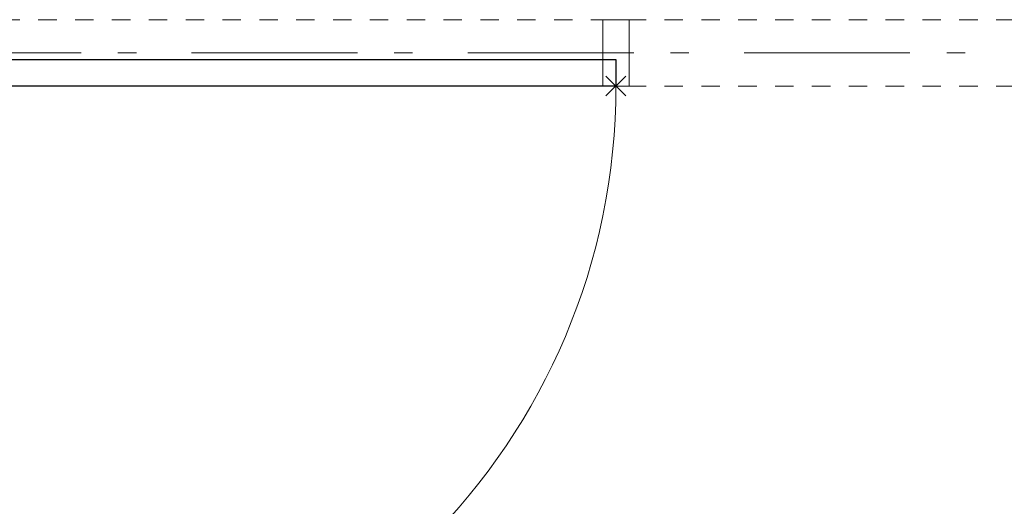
# Model space of a CAD drawing. Header units: millimetres. Extents: x 164654 to 368283, y 131426 to 252133.
# Tile 129 of 144: x 357348 to 358833, y 235504 to 236238. Entities that reach past the tile are written whole.
import ezdxf

# ---------------------------------------------------------------- set-up
doc = ezdxf.new("R2010")
doc.units = ezdxf.units.MM
doc.header["$LTSCALE"] = 400
doc.header["$PDMODE"] = 3
doc.header["$PDSIZE"] = 15
doc.linetypes.add('STYLE_06', pattern=[1.041641, 0.625, -0.208282, 0.069427, -0.138931])
doc.linetypes.add('STYLE_21', pattern=[0.138889, 0.069444, -0.069444])
for name, color, linetype, lineweight in [('Interieur-deur', 43, 'Continuous', 9), ('Interieur-systeemwand glas', 140, 'STYLE_21', 15), ('None', 7, 'Continuous', 9)]:
    doc.layers.add(name, color=color, linetype=linetype, lineweight=lineweight)

# ---------------------------------------------------------------- blocks, each defined once
blk = doc.blocks.new('*U634')
at = {"layer": 'Interieur-deur', "color": 140, "linetype": 'Continuous', "lineweight": 15}
blk.add_line((45827.1, -32300), (46796.1, -32300), dxfattribs=at)
at = {"layer": 'Interieur-deur', "color": 92, "linetype": 'Continuous', "lineweight": 25}
blk.add_lwpolyline([(46796.1, -33270), (46796.1, -32300), (46836.1, -32300), (46836.1, -33270)], close=True, dxfattribs=at)
at = {"layer": 'Interieur-deur', "color": 140, "linetype": 'Continuous', "lineweight": 15}
blk.add_arc((46796.1, -32300), 970, 180, 270, dxfattribs=at)
blk = doc.blocks.new('systeemwandstijl 880 hoh')
at = {"layer": 'Interieur-systeemwand glas', "color": 43, "linetype": 'Continuous', "lineweight": 9}
blk.add_lwpolyline([(0, 20), (100, 20), (100, -20), (0, -20)], close=True, dxfattribs=at)
at = {"layer": 'Interieur-systeemwand glas', "color": 43, "linetype": 'Continuous', "lineweight": 15}
blk.add_point((0, 0), dxfattribs=at)
blk = doc.blocks.new('*U635')
at = {"layer": 'Interieur-systeemwand glas', "lineweight": 15}
for p, q in [((46896.1, -31310), (46796.1, -31310)), ((46796.1, -34260), (46796.1, -31310)), ((46896.1, -34260), (46896.1, -31310)), ((46896.1, -34260), (46796.1, -34260))]:
    blk.add_line(p, q, dxfattribs=at)
at = {"layer": 'None', "color": 7, "xscale": -1, "rotation": 180}
for p in [(46796.1, -31330), (46796.1, -32300), (46796.1, -33270)]:
    blk.add_blockref('systeemwandstijl 880 hoh', p, dxfattribs=at)
at = {"layer": 'None', "color": 7}
for name, p in [('*U634', (0, 0)), ('systeemwandstijl 880 hoh', (46796.1, -34240))]:
    blk.add_blockref(name, p, dxfattribs=at)

msp = doc.modelspace()

# ---------------------------------------------------------------- linework, layer by layer
at = {"layer": 'None', "color": 43, "linetype": 'STYLE_06', "lineweight": 9}
msp.add_line((361606.97992, 236187.75849), (329361.34606, 236187.75849), dxfattribs=at)

# ---------------------------------------------------------------- block references
at = {"layer": 'None', "color": 7, "rotation": 90}
msp.add_blockref('*U635', (324976.97992, 189341.69912), dxfattribs=at)

doc.saveas('drawing.dxf')
